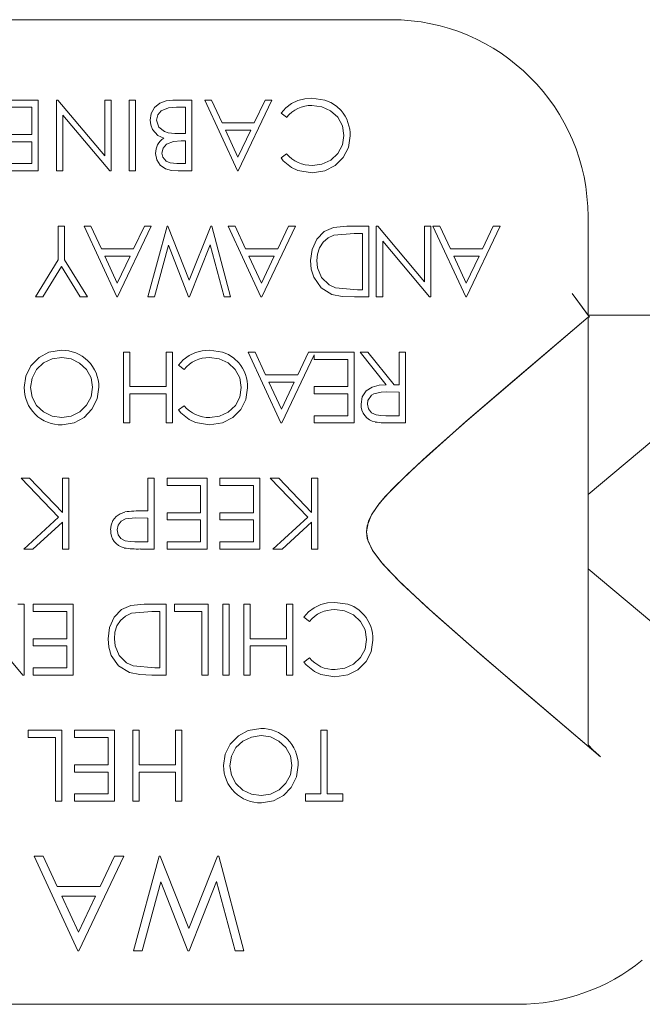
# Model space of a CAD drawing. Extents: x 5.1 to 61.7, y -5.9 to 61.5.
# Tile 4 of 23: x 36.945 to 37.34, y 12.873 to 13.498. Entities that reach past the tile are written whole.
import ezdxf

# ---------------------------------------------------------------- set-up
doc = ezdxf.new("R2010")
doc.units = 0
doc.header["$MEASUREMENT"] = 0
doc.linetypes.add('DASHED', pattern=[15, 12, -3])

msp = doc.modelspace()

# ---------------------------------------------------------------- linework, layer by layer
at = {"color": 7, "lineweight": 13}
for p, q in [((36.68025, 13.49842), (37.18025, 13.49842)), ((36.93106, 13.44741), (36.95645, 13.44741)), ((36.95645, 13.44741), (36.95645, 13.40241)), ((36.96798, 13.44741), (36.9689, 13.44741)), ((36.96798, 13.40241), (36.96798, 13.44741)), ((36.9689, 13.44741), (36.99856, 13.41208)), ((36.99856, 13.44741), (37.0026, 13.44741)), ((36.99856, 13.41208), (36.99856, 13.44741)), ((37.0026, 13.44741), (37.0026, 13.40241)), ((37.01414, 13.40241), (37.01414, 13.44741)), ((37.01414, 13.44741), (37.01818, 13.44741)), ((37.01818, 13.44741), (37.01818, 13.40241)), ((37.04177, 13.44741), (37.05394, 13.44741)), ((37.05394, 13.44741), (37.05394, 13.40241)), ((37.06202, 13.44741), (37.06641, 13.44741)), ((37.08279, 13.40241), (37.06202, 13.44741)), ((37.06641, 13.44741), (37.07306, 13.43299)), ((37.10471, 13.44741), (37.08337, 13.40241)), ((37.09346, 13.43299), (37.10031, 13.44741)), ((37.10031, 13.44741), (37.10471, 13.44741)), ((36.95241, 13.4428), (36.93106, 13.4428)), ((36.95241, 13.42549), (36.95241, 13.4428)), ((36.97202, 13.43783), (36.97202, 13.40241)), ((37.00175, 13.40241), (36.97202, 13.43783)), ((37.04991, 13.4428), (37.04415, 13.4428)), ((37.04991, 13.42607), (37.04991, 13.4428)), ((37.11402, 13.43645), (37.11048, 13.43913)), ((37.07306, 13.43299), (37.09346, 13.43299)), ((36.93106, 13.42549), (36.95241, 13.42549)), ((37.04723, 13.42607), (37.04991, 13.42607)), ((37.09127, 13.42837), (37.07519, 13.42837)), ((37.07519, 13.42837), (37.08313, 13.41119)), ((37.08313, 13.41119), (37.09127, 13.42837)), ((36.95241, 13.42088), (36.93106, 13.42088)), ((36.95241, 13.40703), (36.95241, 13.42088)), ((37.04991, 13.42145), (37.04719, 13.42145)), ((37.04991, 13.40703), (37.04991, 13.42145)), ((37.11048, 13.41067), (37.11402, 13.41337)), ((36.93106, 13.40703), (36.95241, 13.40703)), ((37.04443, 13.40703), (37.04991, 13.40703)), ((36.95645, 13.40241), (36.93106, 13.40241)), ((36.97202, 13.40241), (36.96798, 13.40241)), ((37.0026, 13.40241), (37.00175, 13.40241)), ((37.01818, 13.40241), (37.01414, 13.40241)), ((37.05394, 13.40241), (37.04516, 13.40241)), ((37.08337, 13.40241), (37.08279, 13.40241)), ((37.30525, 13.37341), (37.30525, 13.31091)), ((36.96912, 13.36742), (36.97316, 13.36742)), ((36.96912, 13.34602), (36.96912, 13.36742)), ((36.97316, 13.36742), (36.97316, 13.34602)), ((36.98545, 13.36742), (36.98984, 13.36742)), ((37.00622, 13.32241), (36.98545, 13.36742)), ((36.98984, 13.36742), (36.99649, 13.35299)), ((37.02814, 13.36742), (37.00679, 13.32241)), ((37.01689, 13.35299), (37.02373, 13.36742)), ((37.02373, 13.36742), (37.02814, 13.36742)), ((37.026, 13.32241), (37.03814, 13.36742)), ((37.03814, 13.36742), (37.03871, 13.36742)), ((37.03871, 13.36742), (37.05225, 13.333)), ((37.05225, 13.333), (37.06595, 13.36742)), ((37.06595, 13.36742), (37.06653, 13.36742)), ((37.06653, 13.36742), (37.0785, 13.32241)), ((37.07694, 13.36742), (37.08133, 13.36742)), ((37.09771, 13.32241), (37.07694, 13.36742)), ((37.08133, 13.36742), (37.08799, 13.35299)), ((37.11964, 13.36742), (37.09829, 13.32241)), ((37.10838, 13.35299), (37.11523, 13.36742)), ((37.11523, 13.36742), (37.11964, 13.36742)), ((37.15693, 13.3628), (37.14406, 13.36165)), ((37.15219, 13.36742), (37.16613, 13.36742)), ((37.16209, 13.3628), (37.15693, 13.3628)), ((37.16209, 13.32703), (37.16209, 13.3628)), ((37.16613, 13.36742), (37.16613, 13.32241)), ((37.17092, 13.36742), (37.17184, 13.36742)), ((37.17092, 13.32241), (37.17092, 13.36742)), ((37.17184, 13.36742), (37.20149, 13.33208)), ((37.20149, 13.36742), (37.20553, 13.36742)), ((37.20149, 13.33208), (37.20149, 13.36742)), ((37.20553, 13.36742), (37.20553, 13.32241)), ((37.20686, 13.36742), (37.21125, 13.36742)), ((37.22762, 13.32241), (37.20686, 13.36742)), ((37.21125, 13.36742), (37.2179, 13.35299)), ((37.24955, 13.36742), (37.2282, 13.32241)), ((37.2383, 13.35299), (37.24514, 13.36742)), ((37.24514, 13.36742), (37.24955, 13.36742)), ((37.17496, 13.35783), (37.17496, 13.32241)), ((37.20469, 13.32241), (37.17496, 13.35783)), ((36.99649, 13.35299), (37.01689, 13.35299)), ((37.03898, 13.35519), (37.03013, 13.32241)), ((37.05184, 13.32241), (37.03898, 13.35519)), ((37.06552, 13.35541), (37.05242, 13.32241)), ((37.07433, 13.32241), (37.06552, 13.35541)), ((37.08799, 13.35299), (37.10838, 13.35299)), ((37.2179, 13.35299), (37.2383, 13.35299)), ((36.9547, 13.32241), (36.96912, 13.34602)), ((36.97316, 13.34602), (36.98758, 13.32241)), ((37.0147, 13.34837), (36.99862, 13.34837)), ((36.99862, 13.34837), (37.00655, 13.33118)), ((37.00655, 13.33118), (37.0147, 13.34837)), ((37.10619, 13.34837), (37.09011, 13.34837)), ((37.09011, 13.34837), (37.09805, 13.33118)), ((37.09805, 13.33118), (37.10619, 13.34837)), ((37.23611, 13.34837), (37.22003, 13.34837)), ((37.22003, 13.34837), (37.22796, 13.33118)), ((37.22796, 13.33118), (37.23611, 13.34837)), ((36.97113, 13.34175), (36.95932, 13.32241)), ((36.98296, 13.32241), (36.97113, 13.34175)), ((37.1451, 13.32829), (37.15893, 13.32703)), ((37.15893, 13.32703), (37.16209, 13.32703)), ((36.95932, 13.32241), (36.9547, 13.32241)), ((36.98758, 13.32241), (36.98296, 13.32241)), ((37.00679, 13.32241), (37.00622, 13.32241)), ((37.03013, 13.32241), (37.026, 13.32241)), ((37.05242, 13.32241), (37.05184, 13.32241)), ((37.0785, 13.32241), (37.07433, 13.32241)), ((37.09829, 13.32241), (37.09771, 13.32241)), ((37.16613, 13.32241), (37.15704, 13.32241)), ((37.17496, 13.32241), (37.17092, 13.32241)), ((37.20553, 13.32241), (37.20469, 13.32241)), ((37.2282, 13.32241), (37.22762, 13.32241)), ((37.30626, 13.30952), (37.29525, 13.32467)), ((37.30525, 13.31091), (37.63025, 13.31091)), ((37.30525, 13.30952), (37.30525, 13.17341)), ((37.30525, 13.30952), (37.30626, 13.30952)), ((37.01051, 13.28742), (37.01455, 13.28742)), ((37.01051, 13.24241), (37.01051, 13.28742)), ((37.01455, 13.28742), (37.01455, 13.26549)), ((37.03762, 13.26549), (37.03762, 13.28742)), ((37.03762, 13.28742), (37.04166, 13.28742)), ((37.04166, 13.28742), (37.04166, 13.24241)), ((37.08961, 13.28742), (37.09401, 13.28742)), ((37.11038, 13.24241), (37.08961, 13.28742)), ((37.09401, 13.28742), (37.10066, 13.27299)), ((37.13148, 13.28566), (37.11096, 13.24241)), ((37.12106, 13.27299), (37.1279, 13.28742)), ((37.1279, 13.28742), (37.15686, 13.28742)), ((37.13148, 13.2828), (37.13148, 13.28566)), ((37.15282, 13.2828), (37.13148, 13.2828)), ((37.15282, 13.26549), (37.15282, 13.2828)), ((37.15686, 13.28742), (37.15686, 13.24241)), ((37.16064, 13.28742), (37.16564, 13.28742)), ((37.17718, 13.26664), (37.16064, 13.28742)), ((37.16564, 13.28742), (37.18217, 13.26664)), ((37.18545, 13.26664), (37.18545, 13.28742)), ((37.18545, 13.28742), (37.18949, 13.28742)), ((37.18949, 13.28742), (37.18949, 13.24241)), ((37.04898, 13.27645), (37.04545, 13.27913)), ((37.10066, 13.27299), (37.12106, 13.27299)), ((37.01455, 13.26549), (37.03762, 13.26549)), ((37.10279, 13.26837), (37.11072, 13.25118)), ((37.11887, 13.26837), (37.10279, 13.26837)), ((37.11072, 13.25118), (37.11887, 13.26837)), ((37.13148, 13.26549), (37.15282, 13.26549)), ((37.13148, 13.26088), (37.13148, 13.26549)), ((37.18217, 13.26664), (37.18545, 13.26664)), ((37.01455, 13.26088), (37.01455, 13.24241)), ((37.03762, 13.26088), (37.01455, 13.26088)), ((37.03762, 13.24241), (37.03762, 13.26088)), ((37.15282, 13.26088), (37.13148, 13.26088)), ((37.15282, 13.24703), (37.15282, 13.26088)), ((37.18545, 13.26203), (37.17721, 13.26209)), ((37.18545, 13.24703), (37.18545, 13.26203)), ((37.04545, 13.25067), (37.04898, 13.25338)), ((37.13148, 13.24703), (37.15282, 13.24703)), ((37.13148, 13.24241), (37.13148, 13.24703)), ((37.17701, 13.24703), (37.18545, 13.24703)), ((37.01455, 13.24241), (37.01051, 13.24241)), ((37.04166, 13.24241), (37.03762, 13.24241)), ((37.11096, 13.24241), (37.11038, 13.24241)), ((37.15686, 13.24241), (37.13148, 13.24241)), ((37.18949, 13.24241), (37.18048, 13.24241)), ((36.94552, 13.20742), (36.9509, 13.20742)), ((36.96936, 13.18261), (36.94552, 13.20742)), ((36.9509, 13.20742), (36.97177, 13.1857)), ((36.97177, 13.1857), (36.97177, 13.20742)), ((36.97177, 13.20742), (36.97581, 13.20742)), ((36.97581, 13.20742), (36.97581, 13.16241)), ((37.026, 13.18665), (37.026, 13.20742)), ((37.026, 13.20742), (37.03004, 13.20742)), ((37.03004, 13.20742), (37.03004, 13.16241)), ((37.03812, 13.2028), (37.03812, 13.20742)), ((37.03812, 13.20742), (37.0635, 13.20742)), ((37.0635, 13.20742), (37.0635, 13.16241)), ((37.07158, 13.2028), (37.07158, 13.20742)), ((37.07158, 13.20742), (37.09696, 13.20742)), ((37.09696, 13.20742), (37.09696, 13.16241)), ((37.1036, 13.20742), (37.10898, 13.20742)), ((37.12744, 13.18261), (37.1036, 13.20742)), ((37.10898, 13.20742), (37.12985, 13.1857)), ((37.12985, 13.1857), (37.12985, 13.20742)), ((37.12985, 13.20742), (37.13389, 13.20742)), ((37.13389, 13.20742), (37.13389, 13.16241)), ((37.05946, 13.2028), (37.03812, 13.2028)), ((37.05946, 13.18549), (37.05946, 13.2028)), ((37.09292, 13.2028), (37.07158, 13.2028)), ((37.09292, 13.18549), (37.09292, 13.2028)), ((36.94725, 13.16241), (36.96936, 13.18261)), ((37.026, 13.18203), (37.01812, 13.18213)), ((37.02278, 13.18665), (37.026, 13.18665)), ((37.026, 13.16703), (37.026, 13.18203)), ((37.03812, 13.18549), (37.05946, 13.18549)), ((37.03812, 13.18087), (37.03812, 13.18549)), ((37.07158, 13.18549), (37.09292, 13.18549)), ((37.07158, 13.18087), (37.07158, 13.18549)), ((37.10533, 13.16241), (37.12744, 13.18261)), ((36.97177, 13.17955), (36.95301, 13.16241)), ((36.97177, 13.16241), (36.97177, 13.17955)), ((37.05946, 13.18087), (37.03812, 13.18087)), ((37.05946, 13.16703), (37.05946, 13.18087)), ((37.09292, 13.18087), (37.07158, 13.18087)), ((37.09292, 13.16703), (37.09292, 13.18087)), ((37.12985, 13.17955), (37.11109, 13.16241)), ((37.12985, 13.16241), (37.12985, 13.17955)), ((37.30525, 13.17341), (37.30525, 13.03839)), ((37.01777, 13.16703), (37.026, 13.16703)), ((37.03812, 13.16703), (37.05946, 13.16703)), ((37.03812, 13.16241), (37.03812, 13.16703)), ((37.07158, 13.16703), (37.09292, 13.16703)), ((37.07158, 13.16241), (37.07158, 13.16703)), ((36.95301, 13.16241), (36.94725, 13.16241)), ((36.97581, 13.16241), (36.97177, 13.16241)), ((37.03004, 13.16241), (37.02122, 13.16241)), ((37.0635, 13.16241), (37.03812, 13.16241)), ((37.09696, 13.16241), (37.07158, 13.16241)), ((37.11109, 13.16241), (37.10533, 13.16241)), ((37.13389, 13.16241), (37.12985, 13.16241)), ((36.9434, 13.12741), (36.94743, 13.12741)), ((36.94743, 13.12741), (36.94743, 13.08241)), ((36.95326, 13.1228), (36.95326, 13.12741)), ((36.95326, 13.12741), (36.97864, 13.12741)), ((36.97864, 13.12741), (36.97864, 13.08241)), ((37.02366, 13.12741), (37.0376, 13.12741)), ((37.0376, 13.12741), (37.0376, 13.08241)), ((37.04285, 13.1228), (37.04285, 13.12741)), ((37.04285, 13.12741), (37.0642, 13.12741)), ((37.0642, 13.12741), (37.0642, 13.08241)), ((37.07348, 13.08241), (37.07348, 13.12741)), ((37.07348, 13.12741), (37.07752, 13.12741)), ((37.07752, 13.12741), (37.07752, 13.08241)), ((37.08681, 13.12741), (37.09085, 13.12741)), ((37.08681, 13.08241), (37.08681, 13.12741)), ((37.09085, 13.12741), (37.09085, 13.10549)), ((37.11393, 13.10549), (37.11393, 13.12741)), ((37.11393, 13.12741), (37.11796, 13.12741)), ((37.11796, 13.12741), (37.11796, 13.08241)), ((36.97461, 13.1228), (36.95326, 13.1228)), ((36.97461, 13.10549), (36.97461, 13.1228)), ((37.0284, 13.1228), (37.01553, 13.12166)), ((37.03356, 13.1228), (37.0284, 13.1228)), ((37.03356, 13.08703), (37.03356, 13.1228)), ((37.06016, 13.1228), (37.04285, 13.1228)), ((37.06016, 13.08241), (37.06016, 13.1228)), ((37.12848, 13.11646), (37.12494, 13.11913)), ((36.94659, 13.08241), (36.91686, 13.11783)), ((36.95326, 13.10549), (36.97461, 13.10549)), ((36.95326, 13.10087), (36.95326, 13.10549)), ((36.97461, 13.10087), (36.95326, 13.10087)), ((36.97461, 13.08703), (36.97461, 13.10087)), ((37.09085, 13.10549), (37.11393, 13.10549)), ((37.09085, 13.10087), (37.09085, 13.08241)), ((37.11393, 13.10087), (37.09085, 13.10087)), ((37.11393, 13.08241), (37.11393, 13.10087)), ((37.01657, 13.08829), (37.0304, 13.08703)), ((37.12494, 13.09067), (37.12848, 13.09338)), ((36.94743, 13.08241), (36.94659, 13.08241)), ((36.95326, 13.08703), (36.97461, 13.08703)), ((36.95326, 13.08241), (36.95326, 13.08703)), ((36.97864, 13.08241), (36.95326, 13.08241)), ((37.0376, 13.08241), (37.02852, 13.08241)), ((37.0304, 13.08703), (37.03356, 13.08703)), ((37.0642, 13.08241), (37.06016, 13.08241)), ((37.07752, 13.08241), (37.07348, 13.08241)), ((37.09085, 13.08241), (37.08681, 13.08241)), ((37.11796, 13.08241), (37.11393, 13.08241)), ((36.95, 13.0428), (36.95, 13.04741)), ((36.95, 13.04741), (36.97135, 13.04741)), ((36.97135, 13.04741), (36.97135, 13.00242)), ((36.97943, 13.0428), (36.97943, 13.04741)), ((36.97943, 13.04741), (37.00481, 13.04741)), ((37.00481, 13.04741), (37.00481, 13.00242)), ((37.01635, 13.04741), (37.02039, 13.04741)), ((37.01635, 13.00242), (37.01635, 13.04741)), ((37.02039, 13.04741), (37.02039, 13.02549)), ((37.04346, 13.02549), (37.04346, 13.04741)), ((37.04346, 13.04741), (37.0475, 13.04741)), ((37.0475, 13.04741), (37.0475, 13.00242)), ((37.13577, 13.04741), (37.13981, 13.04741)), ((37.13577, 13.00703), (37.13577, 13.04741)), ((37.13981, 13.04741), (37.13981, 13.00703)), ((36.96731, 13.0428), (36.95, 13.0428)), ((36.96731, 13.00242), (36.96731, 13.0428)), ((37.00077, 13.0428), (36.97943, 13.0428)), ((37.00077, 13.02549), (37.00077, 13.0428)), ((36.97943, 13.02549), (37.00077, 13.02549)), ((36.97943, 13.02087), (36.97943, 13.02549)), ((37.02039, 13.02549), (37.04346, 13.02549)), ((37.00077, 13.02087), (36.97943, 13.02087)), ((37.00077, 13.00703), (37.00077, 13.02087)), ((37.02039, 13.02087), (37.02039, 13.00242)), ((37.04346, 13.02087), (37.02039, 13.02087)), ((37.04346, 13.00242), (37.04346, 13.02087)), ((36.97943, 13.00703), (37.00077, 13.00703)), ((36.97943, 13.00242), (36.97943, 13.00703)), ((37.12597, 13.00703), (37.13577, 13.00703)), ((37.12597, 13.00242), (37.12597, 13.00703)), ((37.13981, 13.00703), (37.14962, 13.00703)), ((37.14962, 13.00703), (37.14962, 13.00242)), ((36.97135, 13.00242), (36.96731, 13.00242)), ((37.00481, 13.00242), (36.97943, 13.00242)), ((37.02039, 13.00242), (37.01635, 13.00242)), ((37.0475, 13.00242), (37.04346, 13.00242)), ((37.14962, 13.00242), (37.12597, 13.00242)), ((36.95379, 12.96741), (36.95964, 12.96741)), ((36.98148, 12.90741), (36.95379, 12.96741)), ((36.95964, 12.96741), (36.96851, 12.94819)), ((37.01071, 12.96741), (36.98225, 12.90741)), ((36.99572, 12.94819), (37.00484, 12.96741)), ((37.00484, 12.96741), (37.01071, 12.96741)), ((37.01687, 12.90741), (37.03305, 12.96741)), ((37.03305, 12.96741), (37.03381, 12.96741)), ((37.03381, 12.96741), (37.05187, 12.92153)), ((37.05187, 12.92153), (37.07013, 12.96741)), ((37.07013, 12.96741), (37.07091, 12.96741)), ((37.07091, 12.96741), (37.08687, 12.90741)), ((37.03417, 12.95112), (37.02237, 12.90741)), ((37.05131, 12.90741), (37.03417, 12.95112)), ((37.06956, 12.95142), (37.0521, 12.90741)), ((37.0813, 12.90741), (37.06956, 12.95142)), ((36.96851, 12.94819), (36.99572, 12.94819)), ((36.99279, 12.94203), (36.97135, 12.94203)), ((36.97135, 12.94203), (36.98193, 12.91911)), ((36.98193, 12.91911), (36.99279, 12.94203)), ((36.98225, 12.90741), (36.98148, 12.90741)), ((37.02237, 12.90741), (37.01687, 12.90741)), ((37.0521, 12.90741), (37.05131, 12.90741)), ((37.08687, 12.90741), (37.0813, 12.90741)), ((37.26087, 12.87342), (36.68025, 12.87342))]:
    msp.add_line(p, q, dxfattribs=at)
at = {"color": 7, "linetype": 'DASHED', "lineweight": 13, "ltscale": 0.000425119}
msp.add_line((37.29525, 13.32467), (37.30525, 13.31091), dxfattribs=at)
at = {"color": 7, "linetype": 'DASHED', "lineweight": 13, "ltscale": 4.29571e-05}
msp.add_line((37.30626, 13.30952), (37.30525, 13.31091), dxfattribs=at)
at = {"color": 7, "linetype": 'DASHED', "lineweight": 13, "ltscale": 2.52911e-05}
msp.add_line((37.30525, 13.30952), (37.30626, 13.30952), dxfattribs=at)
at = {"color": 7, "linetype": 'DASHED', "lineweight": 13, "ltscale": 0.003403}
msp.add_line((37.30525, 13.30952), (37.30525, 13.17341), dxfattribs=at)
at = {"color": 7, "linetype": 'DASHED', "lineweight": 13, "ltscale": 0.003264}
msp.add_line((37.30525, 13.197), (37.40525, 13.28091), dxfattribs=at)
at = {"color": 7, "linetype": 'DASHED', "lineweight": 13, "ltscale": 0.000589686}
msp.add_line((37.30525, 13.17341), (37.30525, 13.197), dxfattribs=at)
at = {"color": 7, "linetype": 'DASHED', "lineweight": 13, "ltscale": 0.003376}
msp.add_line((37.30525, 13.17341), (37.30525, 13.03839), dxfattribs=at)
at = {"color": 7, "linetype": 'DASHED', "lineweight": 13, "ltscale": 0.000589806}
msp.add_line((37.30525, 13.14982), (37.30525, 13.17341), dxfattribs=at)
at = {"color": 7, "linetype": 'DASHED', "lineweight": 13, "ltscale": 0.003263}
msp.add_line((37.30525, 13.14982), (37.40525, 13.06592), dxfattribs=at)
at = {"color": 7, "lineweight": 13}
for points in [[(37.02741, 13.43464), (37.0281, 13.43887), (37.03025, 13.44258), (37.03351, 13.44538), (37.0375, 13.44696), (37.04177, 13.44741)], [(37.11048, 13.43913), (37.11351, 13.44247), (37.11712, 13.44517), (37.1212, 13.4471), (37.12557, 13.44822), (37.13006, 13.44857)], [(37.13006, 13.44857), (37.13829, 13.44743), (37.14215, 13.44587), (37.14563, 13.44359), (37.14862, 13.4407)], [(37.15029, 13.42496), (37.14937, 13.43106), (37.14646, 13.43644), (37.14192, 13.44062), (37.13629, 13.44317), (37.13009, 13.44395)], [(37.04415, 13.4428), (37.03906, 13.44247), (37.03439, 13.44054), (37.03225, 13.43792), (37.03144, 13.43464)], [(37.03607, 13.42314), (37.03236, 13.42493), (37.0289, 13.4287), (37.02777, 13.43157), (37.02741, 13.43464)], [(37.03144, 13.43464), (37.03288, 13.43022), (37.03657, 13.42734), (37.03881, 13.4266)], [(37.04719, 13.42145), (37.04227, 13.42115), (37.03773, 13.41935), (37.03565, 13.41682), (37.03491, 13.41365)], [(37.15433, 13.42465), (37.15322, 13.41724), (37.14998, 13.41094), (37.14483, 13.4058), (37.13836, 13.40249), (37.13012, 13.40126)], [(37.13037, 13.40588), (37.13644, 13.40674), (37.142, 13.40933), (37.14651, 13.41348), (37.14937, 13.4189), (37.15029, 13.42496)], [(37.04516, 13.40241), (37.04105, 13.40265), (37.03708, 13.40368), (37.03374, 13.40604), (37.03159, 13.40953), (37.03087, 13.41357)], [(37.03491, 13.41365), (37.03539, 13.41108), (37.0376, 13.40851), (37.04002, 13.4075), (37.04443, 13.40703)], [(37.13012, 13.40126), (37.12123, 13.40271), (37.11713, 13.40463), (37.1119, 13.40891), (37.11048, 13.41067)], [(37.12921, 13.34548), (37.13013, 13.35264), (37.13315, 13.35916), (37.13786, 13.36399), (37.14373, 13.36655), (37.15219, 13.36742)], [(37.14406, 13.36165), (37.14029, 13.35988), (37.13715, 13.35713), (37.13489, 13.35361), (37.13362, 13.34964), (37.13325, 13.34547)], [(37.14277, 13.32404), (37.13586, 13.32824), (37.13125, 13.3349), (37.12968, 13.34008), (37.12921, 13.34548)], [(37.13325, 13.34547), (37.13367, 13.341), (37.1362, 13.33479), (37.141, 13.33011), (37.1451, 13.32829)], [(37.15704, 13.32241), (37.14934, 13.32273), (37.14277, 13.32404)], [(37.30525, 13.30952), (37.22863, 13.24398), (37.20302, 13.22133), (37.19048, 13.20971), (37.17856, 13.19781), (37.17303, 13.19143), (37.16785, 13.18407), (37.16592, 13.18), (37.16462, 13.17341)], [(36.94755, 13.2649), (36.94862, 13.27224), (36.95181, 13.27862), (36.95698, 13.28394), (36.96312, 13.28727), (36.97114, 13.28857)], [(37.04545, 13.27913), (37.04847, 13.28248), (37.05209, 13.28516), (37.05616, 13.28709), (37.06053, 13.28822), (37.06503, 13.28857)], [(37.06503, 13.28857), (37.07325, 13.28743), (37.07711, 13.28587), (37.0806, 13.2836), (37.08359, 13.2807)], [(36.9713, 13.28395), (36.96526, 13.28309), (36.95975, 13.2805), (36.95532, 13.27631), (36.95251, 13.27091), (36.95159, 13.26489)], [(36.99083, 13.26509), (36.98991, 13.27105), (36.98706, 13.27634), (36.98268, 13.28048), (36.97727, 13.28311), (36.9713, 13.28395)], [(37.08525, 13.26496), (37.08433, 13.27107), (37.08143, 13.27643), (37.07689, 13.28063), (37.07125, 13.28317), (37.06505, 13.28395)], [(36.95159, 13.26489), (36.95252, 13.25889), (36.95537, 13.25353), (36.95982, 13.24941), (36.9653, 13.24678), (36.9713, 13.24587)], [(36.9713, 13.24587), (36.9773, 13.24681), (36.98274, 13.2495), (36.98712, 13.2537), (36.98991, 13.25909), (36.99083, 13.26509)], [(36.99486, 13.26511), (36.99377, 13.25779), (36.99052, 13.25114), (36.98549, 13.24591), (36.9792, 13.24255), (36.9715, 13.24126)], [(37.08929, 13.26466), (37.08819, 13.25724), (37.08495, 13.25093), (37.07979, 13.2458), (37.07333, 13.24249), (37.06508, 13.24126)], [(37.06533, 13.24587), (37.0714, 13.24674), (37.07696, 13.24933), (37.08147, 13.25349), (37.08433, 13.2589), (37.08525, 13.26496)], [(37.16122, 13.25445), (37.16199, 13.25892), (37.16443, 13.26275), (37.16821, 13.26525), (37.17263, 13.26636), (37.17718, 13.26664)], [(37.17721, 13.26209), (37.174, 13.26198), (37.16931, 13.26091), (37.16794, 13.26006), (37.16559, 13.25663), (37.16526, 13.25444)], [(37.06508, 13.24126), (37.05619, 13.24272), (37.0521, 13.24463), (37.04686, 13.24891), (37.04545, 13.25067)], [(37.16526, 13.25444), (37.16597, 13.2514), (37.16794, 13.24896), (37.17075, 13.24758), (37.17386, 13.24713), (37.17701, 13.24703)], [(37.00235, 13.17449), (37.00267, 13.17762), (37.0038, 13.18058), (37.00576, 13.18305), (37.00835, 13.18483), (37.01132, 13.18591)], [(37.01812, 13.18213), (37.01181, 13.18152), (37.00899, 13.18009), (37.00706, 13.17759), (37.00639, 13.1745)], [(37.00639, 13.1745), (37.00704, 13.1715), (37.0089, 13.16904), (37.01162, 13.16761), (37.01468, 13.16713), (37.01777, 13.16703)], [(37.16462, 13.17341), (37.16547, 13.16813), (37.16854, 13.16158), (37.17425, 13.15393), (37.18471, 13.14272), (37.20284, 13.12568), (37.233, 13.09904), (37.26049, 13.07539), (37.31324, 13.03053)], [(37.00068, 13.10548), (37.0016, 13.11264), (37.00462, 13.11917), (37.00933, 13.124), (37.0152, 13.12655), (37.02366, 13.12741)], [(37.12494, 13.11913), (37.12797, 13.12248), (37.13159, 13.12516), (37.13566, 13.1271), (37.14003, 13.12822), (37.14452, 13.12857)], [(37.14452, 13.12857), (37.15275, 13.12743), (37.15661, 13.12587), (37.16009, 13.12359), (37.16308, 13.1207)], [(37.01553, 13.12166), (37.01176, 13.11988), (37.00862, 13.11713), (37.00637, 13.11361), (37.0051, 13.10964), (37.00472, 13.10547)], [(37.16475, 13.10496), (37.16383, 13.11107), (37.16093, 13.11644), (37.15638, 13.12063), (37.15075, 13.12317), (37.14455, 13.12395)], [(37.01424, 13.08404), (37.00734, 13.08824), (37.00272, 13.0949), (37.00115, 13.10008), (37.00068, 13.10548)], [(37.00472, 13.10547), (37.00514, 13.101), (37.00767, 13.09479), (37.01247, 13.09011), (37.01657, 13.08829)], [(37.16879, 13.10465), (37.16768, 13.09724), (37.16445, 13.09094), (37.15929, 13.0858), (37.15283, 13.08249), (37.14458, 13.08126)], [(37.14483, 13.08588), (37.1509, 13.08674), (37.15646, 13.08933), (37.16097, 13.09348), (37.16383, 13.0989), (37.16475, 13.10496)], [(37.14458, 13.08126), (37.13569, 13.08271), (37.1316, 13.08463), (37.12636, 13.08891), (37.12494, 13.09067)], [(37.02852, 13.08241), (37.02081, 13.08273), (37.01424, 13.08404)], [(37.07404, 13.0249), (37.07511, 13.03224), (37.07829, 13.03861), (37.08346, 13.04393), (37.0896, 13.04726), (37.09762, 13.04857)], [(37.09778, 13.04395), (37.09175, 13.04309), (37.08623, 13.0405), (37.0818, 13.03632), (37.07899, 13.03091), (37.07808, 13.02489)], [(37.11731, 13.02509), (37.11639, 13.03104), (37.11354, 13.03634), (37.10916, 13.04048), (37.10375, 13.04312), (37.09778, 13.04395)], [(37.31324, 13.03053), (37.30806, 13.03513), (37.30551, 13.03785), (37.30528, 13.03826), (37.30525, 13.03839)], [(37.09778, 13.00588), (37.10378, 13.00681), (37.10923, 13.0095), (37.11361, 13.0137), (37.1164, 13.01909), (37.11731, 13.02509)], [(37.12135, 13.02511), (37.12026, 13.01779), (37.117, 13.01114), (37.11198, 13.00591), (37.10568, 13.00255), (37.09798, 13.00126)], [(37.07808, 13.02489), (37.079, 13.01889), (37.08185, 13.01354), (37.08631, 13.00941), (37.09178, 13.00678), (37.09778, 13.00588)]]:
    msp.add_lwpolyline(points, dxfattribs=at)
at = {"color": 7, "linetype": 'DASHED', "lineweight": 13, "ltscale": 0.03937}
for points in [[(37.30525, 13.30952), (37.25428, 13.26613), (37.22782, 13.24328), (37.19666, 13.2155), (37.18312, 13.20252), (37.17664, 13.19566), (37.17193, 13.19007), (37.16786, 13.18405), (37.16505, 13.17712), (37.16462, 13.17341)], [(37.16462, 13.17341), (37.16521, 13.16905), (37.16615, 13.16626), (37.16892, 13.16103), (37.17537, 13.1526), (37.18704, 13.14041), (37.20709, 13.12183), (37.23838, 13.0944), (37.31324, 13.03053)], [(37.30525, 13.03839), (37.30528, 13.03827), (37.30548, 13.0379), (37.30754, 13.03564), (37.31184, 13.03174), (37.31324, 13.03053)]]:
    msp.add_lwpolyline(points, dxfattribs=at)
at = {"color": 7, "lineweight": 13}
for centre, radius, start, end in [((37.18025, 13.37341), 0.125, 0, 90), ((37.12978, 13.42371), 0.02024, 89.12036, 141.04379), ((37.13057, 13.4253), 0.02374, 358.44998, 40.46999), ((37.0457, 13.47222), 0.04615, 261.41152, 271.89908), ((37.04161, 13.41397), 0.01072, 121.1498, 182.14036), ((37.12973, 13.4262), 0.02029, 219.22001, 271.81304), ((36.97152, 13.2652), 0.02336, 359.79108, 90.93781), ((37.06474, 13.26371), 0.02024, 89.12036, 141.04379), ((37.06553, 13.26529), 0.02374, 358.44998, 40.46999), ((36.97084, 13.26458), 0.0233, 179.23542, 271.60116), ((37.06469, 13.2662), 0.02029, 219.22001, 271.81304), ((37.17248, 13.25409), 0.01125, 178.17315, 258.80777), ((37.17851, 13.29936), 0.05695, 261.69326, 271.98172), ((37.02059, 13.12673), 0.05992, 87.8999, 98.89374), ((37.01348, 13.17392), 0.01111, 177.11451, 256.95872), ((37.01919, 13.21418), 0.05178, 260.85179, 272.23606), ((37.14424, 13.10371), 0.02024, 89.12036, 141.04379), ((37.14503, 13.1053), 0.02374, 358.44998, 40.46999), ((37.14419, 13.10619), 0.02029, 219.22001, 271.81304), ((37.098, 13.0252), 0.02336, 359.79108, 90.93781), ((37.09733, 13.02459), 0.0233, 179.23542, 271.60116), ((37.26087, 12.99841), 0.125, 270, 309.09386)]:
    msp.add_arc(centre, radius, start, end, dxfattribs=at)

doc.saveas('drawing.dxf')
